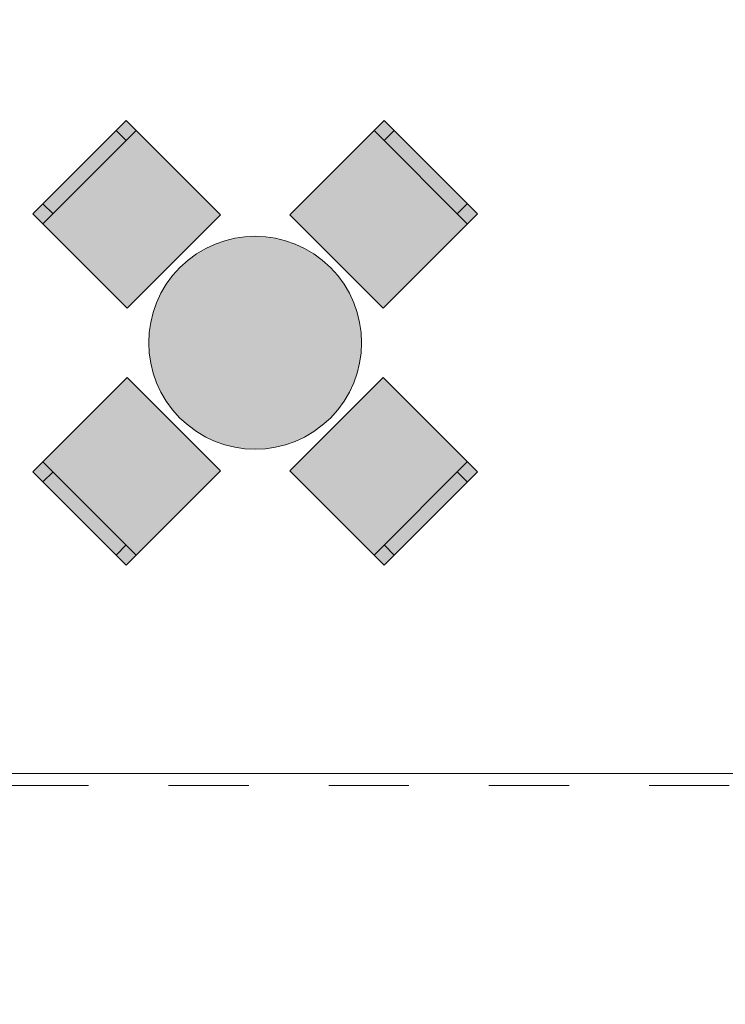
# Model space of a CAD drawing. Header units: millimetres. Extents: x -14761 to 157739, y -22400 to 107990.
# Tile 97 of 256: x 56642 to 59129, y 44187 to 47656. Entities that reach past the tile are written whole.
import ezdxf

# ---------------------------------------------------------------- set-up
doc = ezdxf.new("R2010")
doc.units = ezdxf.units.MM
doc.header["$MEASUREMENT"] = 0
doc.linetypes.add('Штриховая', pattern=[564.444447, 282.222223, -282.222223])
for name, color, linetype in [('Интерьер - Мебель', 7, 'Continuous'), ('Элемент Модели - Зона', 7, 'Continuous'), ('Элемент Модели - Оси', 7, 'Continuous')]:
    doc.layers.add(name, color=color, linetype=linetype)

msp = doc.modelspace()

# ---------------------------------------------------------------- hatches: boundary and pattern name
at = {"layer": 'Интерьер - Мебель', "linetype": 'Continuous', "lineweight": 0, "true_color": 0xffffff}
for points in [[(57021.1, 46639.7), (57349.9, 46968.5), (57017.5, 47300.9), (56688.7, 46972.1)], [(57593.8, 46968.5), (57922.6, 46639.7), (58255, 46972.1), (57926.2, 47300.9)], [(57206.7, 46782.9, 1), (57737, 46252.6, 1)], [(57349.9, 46067), (57021.1, 46395.8), (56688.7, 46063.4), (57017.5, 45734.6)], [(57922.6, 46395.8), (57593.8, 46067), (57926.2, 45734.6), (58255, 46063.4)]]:
    msp.add_hatch(color=7, dxfattribs=at).paths.add_polyline_path(points)

# ---------------------------------------------------------------- linework, layer by layer
at = {"layer": 'Интерьер - Мебель', "color": 7, "linetype": 'Continuous', "lineweight": 15}
for p, q in [((56724.1, 46936.7), (57052.9, 47265.5)), ((57017.5, 47230.2), (56982.2, 47265.5)), ((57890.8, 47265.5), (58219.6, 46936.7)), ((57926.2, 47230.2), (57961.5, 47265.5)), ((56759.4, 46972.1), (56724.1, 47007.4)), ((58184.2, 46972.1), (58219.6, 47007.4)), ((57052.9, 45770), (56724.1, 46098.8)), ((58219.6, 46098.8), (57890.8, 45770)), ((56759.4, 46063.4), (56724.1, 46028.1)), ((58184.2, 46063.4), (58219.6, 46028.1)), ((57017.5, 45805.3), (56982.2, 45770)), ((57926.2, 45805.3), (57961.5, 45770))]:
    msp.add_line(p, q, dxfattribs=at)
at = {"layer": 'Интерьер - Мебель', "color": 7, "linetype": 'Continuous', "lineweight": 15, "flags": 128}
for points in [[(57021.1, 46639.7), (57349.9, 46968.5), (57017.5, 47300.9), (56688.7, 46972.1)], [(57593.8, 46968.5), (57922.6, 46639.7), (58255, 46972.1), (57926.2, 47300.9)], [(57349.9, 46067), (57021.1, 46395.8), (56688.7, 46063.4), (57017.5, 45734.6)], [(57922.6, 46395.8), (57593.8, 46067), (57926.2, 45734.6), (58255, 46063.4)]]:
    msp.add_lwpolyline(points, close=True, dxfattribs=at)
msp.add_lwpolyline([(57206.7, 46782.9, 1), (57737, 46252.6, 1)], format="xyb", close=True, dxfattribs=at)
at = {"layer": 'Элемент Модели - Зона', "color": 7, "linetype": 'Штриховая', "lineweight": 15, "flags": 128}
for points in [[(36150, 44957.4), (36110, 44957.4), (36110, 36320), (41880.3, 36320), (41880.3, 39141.6), (45142.5, 42405.1), (45156.7, 42391), (45156.7, 42420), (63300, 42420), (63300, 42400), (77399.7, 42400), (77399.7, 42420), (114081.4, 42420), (117316.7, 39176.5), (117320.1, 38841.9), (117320.1, 36305), (117360, 36305), (117360, 34300), (117120, 34300), (117120, 35700), (116700, 35700), (116700, 36100), (108300, 36100), (108300, 35700), (107700, 35700), (107700, 36100), (99320, 36100), (99320, 26970), (107700, 26970), (107700, 27650), (108300, 27650), (108300, 26460), (112380, 26460), (112380, 27370), (112500, 27370), (112500, 21180.1), (117120, 21180.1), (117120, 26250), (116650, 26250), (116650, 27750), (117120, 27750), (117120, 32800), (117360, 32800), (117360, 20150.1), (117120, 20150.1), (117120, 20940.1), (99320, 20940.1), (99320, 14650.1), (117120, 14650.1), (117120, 17700.1), (116700.1, 17700.1), (116700.1, 18325.6), (117120, 18325.6), (117120, 18650.1), (117360, 18650.1), (117360, 18320.1), (120850, 18320.1), (120850, 37205.1), (120238.9, 37205.1), (120238.9, 45000), (125700, 45000), (125700, 45300), (126300, 45300), (126300, 45000), (141025, 45000), (141025, 45100), (140125, 45100), (140125, 47500), (132700, 47500), (132700, 53680), (130530, 53680), (130530, 54300), (129182.9, 54300), (126300, 54300), (126300, 53700), (125700, 53700), (125700, 54212.5), (124799.8, 54212.5), (117300, 54212.5), (117300, 53700), (116700, 53700), (116700, 54212.5), (108300, 54212.5), (108300, 53700), (107700, 53700), (107700, 54212.5), (99300, 54212.5), (99300, 53700), (98700, 53700), (98700, 54212.5), (90650, 54212.5), (90650, 53700), (90050, 53700), (89950, 53700), (89950, 48632.8), (77450.1, 48632.8), (77450.1, 53800), (77450.1, 61690), (77460.1, 61690), (77460.1, 67850), (74720, 67850), (74720, 59730), (73964.5, 59730), (73964.5, 54212), (72300.1, 54212), (72300.1, 53700), (71700.1, 53700), (71700.1, 54212), (63300, 54212), (63300, 53700), (62700, 53700), (62700, 54212), (61025, 54212), (61025, 46500), (61025, 45000), (54300, 45000), (54300, 44700), (53700, 44700), (53700, 45000), (45300, 45000), (45300, 44700), (44700, 44700), (44700, 45000), (36750, 45000), (36750, 44700), (36150, 44700)], [(36110, 45157.4), (36110, 44957.4), (36150, 44957.4), (36150, 45300), (36750, 45300), (36750, 45000), (44700, 45000), (44700, 45300), (45300, 45300), (45300, 45000), (53700, 45000), (53700, 45300), (54300, 45300), (54300, 44957.4), (61025, 44957.4), (61025, 54212.5), (61035.5, 54212.5), (61035.5, 59730), (60580, 59730), (60580, 63080), (60300, 63080), (60300, 63320), (62680, 63320), (62680, 64500), (55920, 64500), (55920, 63320), (58800, 63320), (58800, 63080), (58000, 63080), (58000, 52600), (48600, 52600), (48600, 53700), (36110, 53700), (36110, 53650)]]:
    msp.add_lwpolyline(points, close=True, dxfattribs=at)
at = {"layer": 'Элемент Модели - Оси', "color": 7, "linetype": 'Continuous', "lineweight": 15}
msp.add_line((-12760.6, 45000), (155650, 45000), dxfattribs=at)

doc.saveas('drawing.dxf')
